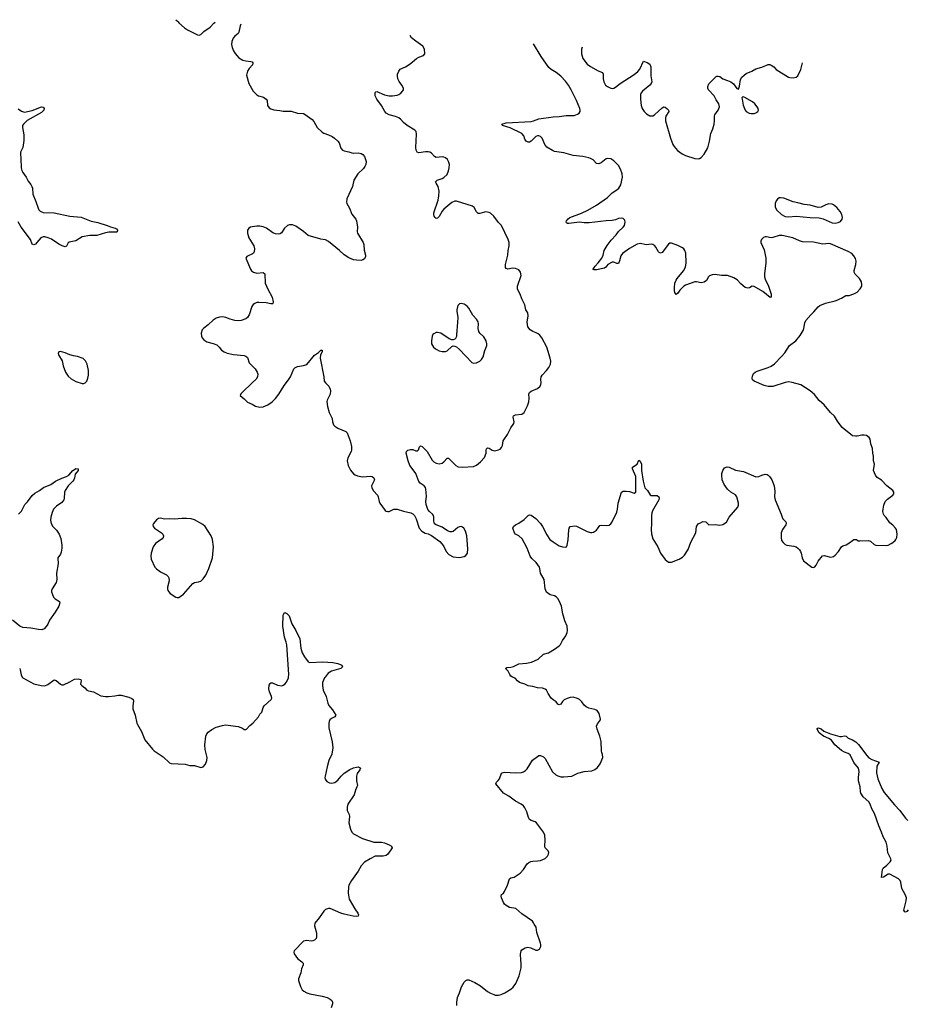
# Model space of a CAD drawing. Header units: inches. Extents: x 1246200 to 1417275, y 606399 to 671266.
# Tile 20 of 63: x 1287968 to 1299355, y 655803 to 668428. Entities that reach past the tile are written whole.
import ezdxf

# ---------------------------------------------------------------- set-up
doc = ezdxf.new("R2010")
doc.units = ezdxf.units.IN
doc.header["$MEASUREMENT"] = 0
for name, color, linetype in [('B2685', 7, 'Continuous'), ('B2686', 7, 'Continuous'), ('B2695', 7, 'Continuous'), ('B2696', 7, 'Continuous')]:
    doc.layers.add(name, color=color, linetype=linetype)

msp = doc.modelspace()

# ---------------------------------------------------------------- linework, layer by layer
at = {"layer": 'B2685', "color": 6, "elevation": 1000}
msp.add_lwpolyline([(1288002, 660000), (1288008, 659990), (1288150, 659913), (1288242, 659890), (1288290, 659887), (1288330, 659906), (1288410, 659962), (1288436, 659956), (1288490, 659908), (1288510, 659901), (1288530, 659901), (1288610, 659938), (1288670, 659973), (1288718, 659978), (1288751, 659970), (1288756, 659950), (1288747, 659910), (1288766, 659890), (1288803, 659863), (1288830, 659830), (1288850, 659821), (1288916, 659810), (1289010, 659759), (1289068, 659748), (1289109, 659749), (1289190, 659757), (1289230, 659767), (1289270, 659767), (1289370, 659740), (1289406, 659726), (1289424, 659710), (1289430, 659690), (1289419, 659630), (1289420, 659590), (1289451, 659511), (1289470, 659410), (1289478, 659390), (1289530, 659301), (1289573, 659193), (1289670, 659074), (1289693, 659053), (1289810, 658978), (1289890, 658898), (1289910, 658890), (1290000, 658886)], dxfattribs=at)
at = {"layer": 'B2686', "color": 6}
for points, elevation in [([(1289973, 668428), (1289991, 668411), (1290000, 668399)], 1100), ([(1287950, 667287), (1287990, 667255), (1288030, 667243), (1288130, 667265), (1288250, 667309), (1288270, 667306), (1288282, 667290), (1288278, 667270), (1288250, 667240), (1288066, 667134), (1288015, 667090), (1288006, 667070), (1288004, 667044), (1288023, 666950), (1288022, 666878), (1288009, 666790), (1287980, 666730), (1287977, 666710), (1287985, 666650), (1287988, 666530), (1287995, 666495), (1288008, 666468), (1288051, 666411), (1288078, 666358), (1288113, 666313), (1288126, 666290), (1288131, 666270), (1288136, 666190), (1288177, 666097), (1288204, 666010), (1288215, 665990), (1288230, 665973), (1288270, 665955), (1288410, 665953), (1288610, 665909), (1288756, 665896), (1288886, 665846), (1288971, 665829), (1289090, 665790), (1289132, 665772), (1289195, 665755), (1289210, 665747), (1289222, 665730), (1289219, 665710), (1289210, 665702), (1289110, 665705), (1289070, 665697), (1288957, 665663), (1288870, 665662), (1288770, 665645), (1288690, 665592), (1288603, 665577), (1288590, 665569), (1288570, 665525), (1288550, 665517), (1288512, 665528), (1288470, 665549), (1288376, 665616), (1288333, 665633), (1288290, 665643), (1288270, 665643), (1288240, 665630), (1288190, 665572), (1288170, 665552), (1288150, 665540), (1288130, 665550), (1288105, 665610), (1287988, 665768), (1287950, 665837)], 1000), ([(1287955, 662090), (1287990, 662125), (1288035, 662210), (1288070, 662247), (1288130, 662329), (1288162, 662358), (1288221, 662390), (1288272, 662428), (1288366, 662470), (1288427, 662513), (1288510, 662551), (1288570, 662569), (1288599, 662590), (1288650, 662646), (1288670, 662661), (1288690, 662672), (1288717, 662670), (1288717, 662650), (1288679, 662601), (1288670, 662550), (1288662, 662530), (1288649, 662510), (1288590, 662450), (1288550, 662390), (1288542, 662370), (1288539, 662290), (1288533, 662270), (1288510, 662239), (1288442, 662190), (1288404, 662150), (1288383, 662110), (1288366, 662050), (1288365, 662010), (1288370, 661970), (1288393, 661930), (1288441, 661881), (1288473, 661833), (1288495, 661775), (1288508, 661690), (1288508, 661650), (1288500, 661600), (1288490, 661575), (1288459, 661530), (1288458, 661522), (1288461, 661450), (1288439, 661330), (1288446, 661250), (1288442, 661230), (1288436, 661210), (1288386, 661130), (1288377, 661110), (1288375, 661090), (1288403, 661023), (1288424, 661004), (1288477, 660970), (1288485, 660950), (1288470, 660910), (1288425, 660830), (1288352, 660730), (1288330, 660677), (1288310, 660646), (1288281, 660618), (1288254, 660606), (1288210, 660608), (1288110, 660627), (1288010, 660633), (1287970, 660654), (1287876, 660730)], 1000), ([(1290000, 662028), (1289950, 662023), (1289890, 662029), (1289830, 662024), (1289770, 662037), (1289750, 662034), (1289725, 662015), (1289685, 661970), (1289678, 661950), (1289681, 661930), (1289697, 661910), (1289786, 661850), (1289806, 661830), (1289814, 661810), (1289810, 661790), (1289795, 661770), (1289710, 661711), (1289680, 661670), (1289657, 661590), (1289650, 661550), (1289654, 661510), (1289704, 661410), (1289725, 661385), (1289773, 661350), (1289850, 661311), (1289871, 661290), (1289881, 661270), (1289885, 661235), (1289865, 661150), (1289865, 661130), (1289869, 661110), (1289880, 661090), (1289898, 661070), (1289970, 661025), (1289990, 661018), (1290000, 661019)], 1100), ([(1287968, 660110), (1287976, 660090), (1287986, 660026), (1288002, 660000)], 1000)]:
    msp.add_lwpolyline(points, dxfattribs=dict(at, elevation=elevation))
at = {"layer": 'B2686', "color": 6, "elevation": 1100}
msp.add_lwpolyline([(1288490, 664172), (1288470, 664168), (1288463, 664150), (1288468, 664130), (1288512, 664052), (1288526, 663990), (1288556, 663910), (1288590, 663858), (1288630, 663823), (1288688, 663788), (1288770, 663762), (1288790, 663763), (1288810, 663772), (1288828, 663792), (1288844, 663830), (1288851, 663870), (1288849, 663930), (1288835, 664010), (1288814, 664054), (1288782, 664082), (1288711, 664109), (1288657, 664117), (1288610, 664130), (1288550, 664155)], close=True, dxfattribs=at)
at = {"layer": 'B2695', "color": 6}
for points, elevation in [([(1290000, 658886), (1290090, 658882), (1290150, 658865), (1290210, 658864), (1290290, 658841), (1290310, 658844), (1290321, 658850), (1290350, 658882), (1290371, 658930), (1290374, 658970), (1290349, 659069), (1290345, 659130), (1290357, 659243), (1290370, 659270), (1290388, 659292), (1290433, 659327), (1290490, 659355), (1290570, 659380), (1290610, 659385), (1290770, 659364), (1290825, 659345), (1290850, 659326), (1290870, 659326), (1290879, 659330), (1290920, 659380), (1290958, 659410), (1291032, 659488), (1291050, 659523), (1291076, 659550), (1291091, 659609), (1291104, 659630), (1291195, 659710), (1291202, 659730), (1291200, 659750), (1291172, 659810), (1291164, 659850), (1291170, 659896), (1291182, 659918), (1291190, 659926), (1291210, 659925), (1291275, 659895), (1291330, 659887), (1291350, 659895), (1291370, 659910), (1291390, 659934), (1291417, 659990), (1291418, 660000)], 1000), ([(1291885, 660000), (1291877, 659990), (1291853, 659930), (1291852, 659890), (1291861, 659830), (1291898, 659750), (1291923, 659663), (1291936, 659636), (1291980, 659580), (1292022, 659510), (1292013, 659490), (1291970, 659467), (1291948, 659450), (1291937, 659430), (1291934, 659410), (1291933, 659347), (1291977, 659170), (1291986, 659090), (1291972, 659010), (1291936, 658930), (1291914, 658850), (1291886, 658730), (1291884, 658710), (1291888, 658690), (1291910, 658662), (1291944, 658644), (1291970, 658640), (1292010, 658649), (1292050, 658678), (1292091, 658730), (1292130, 658769), (1292205, 658815), (1292250, 658835), (1292290, 658846), (1292310, 658847), (1292336, 658837), (1292340, 658830), (1292332, 658810), (1292299, 658761), (1292287, 658730), (1292287, 658670), (1292300, 658610), (1292295, 658590), (1292277, 658550), (1292260, 658490), (1292179, 658370), (1292168, 658330), (1292169, 658289), (1292196, 658236), (1292201, 658210), (1292191, 658130), (1292211, 658051), (1292231, 658010), (1292250, 657990), (1292368, 657928), (1292510, 657881), (1292610, 657881), (1292650, 657875), (1292710, 657850), (1292736, 657830), (1292748, 657810), (1292692, 657730), (1292670, 657712), (1292630, 657704), (1292530, 657702), (1292464, 657670), (1292390, 657624), (1292350, 657577), (1292310, 657510), (1292226, 657390), (1292192, 657330), (1292187, 657310), (1292184, 657230), (1292195, 657150), (1292266, 657026), (1292308, 656970), (1292316, 656950), (1292310, 656934), (1292291, 656929), (1292247, 656933), (1292130, 656960), (1292090, 656971), (1291950, 657031), (1291928, 657032), (1291890, 657018), (1291870, 656998), (1291810, 656910), (1291755, 656845), (1291750, 656810), (1291769, 656750), (1291776, 656710), (1291776, 656670), (1291770, 656649), (1291750, 656627), (1291730, 656616), (1291706, 656614), (1291650, 656620), (1291608, 656612), (1291491, 656490), (1291484, 656470), (1291491, 656450), (1291530, 656391), (1291589, 656349), (1291604, 656330), (1291604, 656310), (1291583, 656257), (1291574, 656206), (1291543, 656130), (1291544, 656110), (1291569, 656030), (1291594, 655990), (1291613, 655970), (1291650, 655949), (1291690, 655937), (1291849, 655909), (1291911, 655890), (1291951, 655870), (1291971, 655850), (1291982, 655830), (1291982, 655810), (1291963, 655757)], 1000), ([(1293577, 655790), (1293575, 655830), (1293584, 655890), (1293611, 655950), (1293634, 656026), (1293672, 656088), (1293690, 656109), (1293710, 656116), (1293730, 656115), (1293805, 656085), (1293879, 656039), (1293970, 655968), (1294010, 655944), (1294050, 655928), (1294070, 655922), (1294110, 655920), (1294145, 655930), (1294190, 655950), (1294270, 655998), (1294298, 656022), (1294334, 656070), (1294375, 656170), (1294402, 656270), (1294403, 656330), (1294397, 656370), (1294395, 656445), (1294402, 656490), (1294410, 656503), (1294452, 656528), (1294486, 656534), (1294526, 656526), (1294590, 656499), (1294610, 656496), (1294635, 656510), (1294655, 656545), (1294655, 656570), (1294650, 656588), (1294602, 656722), (1294594, 656794), (1294569, 656830), (1294561, 656850), (1294545, 656870), (1294410, 656964), (1294331, 657030), (1294250, 657046), (1294209, 657069), (1294189, 657089), (1294175, 657110), (1294150, 657170), (1294146, 657190), (1294151, 657210), (1294174, 657230), (1294187, 657250), (1294225, 657330), (1294250, 657410), (1294270, 657424), (1294310, 657434), (1294390, 657483), (1294430, 657531), (1294477, 657603), (1294498, 657622), (1294526, 657634), (1294550, 657639), (1294610, 657641), (1294650, 657648), (1294710, 657673), (1294738, 657702), (1294752, 657728), (1294755, 657750), (1294749, 657770), (1294710, 657809), (1294703, 657830), (1294711, 657910), (1294706, 657970), (1294688, 658010), (1294597, 658130), (1294582, 658142), (1294530, 658159), (1294510, 658173), (1294497, 658197), (1294476, 658270), (1294450, 658324), (1294431, 658350), (1294403, 658370), (1294327, 658407), (1294245, 658470), (1294175, 658510), (1294076, 658630), (1294084, 658650), (1294108, 658672), (1294125, 658695), (1294150, 658767), (1294170, 658777), (1294190, 658781), (1294330, 658771), (1294405, 658775), (1294430, 658783), (1294458, 658802), (1294478, 658822), (1294548, 658932), (1294610, 658981), (1294630, 658992), (1294650, 658993), (1294690, 658977), (1294710, 658957), (1294805, 658785), (1294845, 658745), (1294870, 658732), (1294910, 658722), (1294950, 658721), (1295050, 658730), (1295130, 658765), (1295210, 658790), (1295310, 658797), (1295348, 658812), (1295379, 658841), (1295415, 658885), (1295447, 658970), (1295445, 659005), (1295435, 659030), (1295432, 659050), (1295426, 659174), (1295410, 659242), (1295376, 659330), (1295370, 659370), (1295382, 659398), (1295421, 659450), (1295420, 659460), (1295402, 659530), (1295375, 659570), (1295345, 659585), (1295270, 659602), (1295237, 659617), (1295210, 659638), (1295180, 659680), (1295150, 659712), (1295125, 659725), (1295070, 659740), (1295030, 659737), (1294990, 659726), (1294954, 659706), (1294932, 659688), (1294910, 659651), (1294890, 659645), (1294870, 659650), (1294850, 659683), (1294810, 659707), (1294787, 659730), (1294746, 659790), (1294726, 659830), (1294710, 659846), (1294676, 659856), (1294610, 659863), (1294550, 659879), (1294490, 659886), (1294450, 659909), (1294380, 659930), (1294353, 659950), (1294323, 659983), (1294289, 660000)], 1000), ([(1299366, 657014), (1299350, 656994), (1299330, 656986), (1299322, 656990), (1299311, 657011), (1299342, 657130), (1299343, 657170), (1299329, 657210), (1299283, 657290), (1299273, 657370), (1299263, 657390), (1299240, 657410), (1299130, 657473), (1299110, 657474), (1299050, 657432), (1299024, 657430), (1299037, 657530), (1299044, 657550), (1299092, 657588), (1299135, 657630), (1299146, 657650), (1299145, 657670), (1299107, 657747), (1299097, 657830), (1299082, 657882), (1299044, 657950), (1299026, 658010), (1298989, 658090), (1298934, 658250), (1298902, 658310), (1298880, 658370), (1298861, 658401), (1298790, 658463), (1298760, 658510), (1298753, 658530), (1298752, 658592), (1298730, 658670), (1298728, 658710), (1298737, 658790), (1298727, 658830), (1298670, 658903), (1298621, 659001), (1298598, 659018), (1298550, 659035), (1298510, 659056), (1298424, 659130), (1298381, 659190), (1298349, 659210), (1298280, 659240), (1298223, 659283), (1298197, 659330), (1298199, 659341), (1298210, 659350), (1298250, 659335), (1298286, 659306), (1298370, 659273), (1298490, 659238), (1298510, 659236), (1298550, 659245), (1298570, 659242), (1298597, 659217), (1298650, 659196), (1298693, 659170), (1298730, 659133), (1298834, 658994), (1298863, 658963), (1298901, 658941), (1298994, 658910), (1298965, 658855), (1298958, 658770), (1298976, 658696), (1299028, 658570), (1299059, 658519), (1299190, 658360), (1299259, 658290), (1299330, 658192), (1299362, 658162)], 900)]:
    msp.add_lwpolyline(points, dxfattribs=dict(at, elevation=elevation))
at = {"layer": 'B2696', "color": 6}
for points, elevation in [([(1290000, 668399), (1290010, 668386), (1290083, 668323), (1290119, 668299), (1290250, 668233), (1290270, 668230), (1290290, 668238), (1290330, 668275), (1290410, 668333), (1290457, 668383), (1290474, 668395)], 1100), ([(1290805, 668372), (1290795, 668350), (1290781, 668270), (1290772, 668250), (1290730, 668215), (1290708, 668190), (1290689, 668150), (1290687, 668110), (1290693, 668070), (1290709, 668029), (1290733, 667993), (1290781, 667941), (1290830, 667910), (1290870, 667899), (1290933, 667893), (1290949, 667889), (1290957, 667877), (1290959, 667870), (1290953, 667850), (1290910, 667802), (1290890, 667770), (1290877, 667717), (1290909, 667610), (1290965, 667510), (1291010, 667463), (1291033, 667453), (1291096, 667436), (1291131, 667411), (1291142, 667390), (1291149, 667329), (1291170, 667298), (1291190, 667284), (1291230, 667272), (1291306, 667266), (1291350, 667255), (1291450, 667255), (1291530, 667230), (1291610, 667225), (1291630, 667213), (1291721, 667150), (1291742, 667122), (1291785, 667045), (1291850, 666986), (1291872, 666972), (1291930, 666954), (1291977, 666930), (1292007, 666910), (1292050, 666870), (1292065, 666850), (1292090, 666783), (1292110, 666756), (1292130, 666746), (1292190, 666735), (1292230, 666720), (1292250, 666717), (1292310, 666722), (1292350, 666714), (1292370, 666701), (1292392, 666672), (1292412, 666610), (1292408, 666570), (1292395, 666545), (1292378, 666522), (1292305, 666450), (1292255, 666370), (1292236, 666290), (1292166, 666130), (1292160, 666090), (1292164, 666070), (1292198, 666010), (1292230, 665934), (1292279, 665870), (1292288, 665850), (1292301, 665770), (1292298, 665710), (1292301, 665690), (1292376, 665570), (1292384, 665544), (1292388, 665472), (1292403, 665410), (1292404, 665390), (1292390, 665360), (1292372, 665348), (1292350, 665341), (1292290, 665344), (1292250, 665351), (1292190, 665374), (1292130, 665414), (1292070, 665470), (1291930, 665586), (1291890, 665605), (1291830, 665613), (1291670, 665659), (1291610, 665712), (1291510, 665781), (1291470, 665797), (1291430, 665800), (1291404, 665790), (1291365, 665755), (1291325, 665695), (1291310, 665684), (1291290, 665678), (1291250, 665682), (1291215, 665695), (1291136, 665756), (1291093, 665773), (1291050, 665780), (1291010, 665780), (1290950, 665773), (1290930, 665766), (1290907, 665753), (1290892, 665730), (1290889, 665690), (1290908, 665630), (1290973, 665530), (1290980, 665490), (1290977, 665450), (1290967, 665433), (1290955, 665425), (1290881, 665390), (1290871, 665370), (1290930, 665231), (1290944, 665210), (1290966, 665190), (1291010, 665176), (1291090, 665186), (1291112, 665170), (1291118, 665050), (1291150, 664971), (1291206, 664870), (1291222, 664810), (1291217, 664790), (1291210, 664785), (1291190, 664784), (1291130, 664797), (1291038, 664802), (1291010, 664800), (1290984, 664790), (1290965, 664775), (1290948, 664752), (1290910, 664644), (1290890, 664610), (1290868, 664592), (1290810, 664570), (1290770, 664567), (1290730, 664571), (1290670, 664587), (1290611, 664611), (1290570, 664618), (1290530, 664616), (1290490, 664602), (1290450, 664574), (1290386, 664514), (1290330, 664475), (1290310, 664452), (1290295, 664410), (1290300, 664370), (1290309, 664350), (1290330, 664322), (1290370, 664297), (1290450, 664278), (1290498, 664258), (1290529, 664230), (1290559, 664190), (1290590, 664168), (1290630, 664153), (1290710, 664134), (1290850, 664121), (1290870, 664113), (1290890, 664095), (1290913, 664030), (1290988, 663950), (1291015, 663910), (1291023, 663883), (1291019, 663850), (1291000, 663820), (1290952, 663770), (1290823, 663650), (1290805, 663630), (1290798, 663610), (1290850, 663566), (1290890, 663523), (1290950, 663497), (1290992, 663472), (1291050, 663458), (1291090, 663465), (1291150, 663490), (1291208, 663530), (1291248, 663570), (1291292, 663628), (1291362, 663738), (1291418, 663810), (1291442, 663850), (1291485, 663950), (1291496, 663964), (1291530, 663980), (1291610, 663993), (1291650, 664009), (1291750, 664126), (1291801, 664159), (1291830, 664190), (1291850, 664190), (1291848, 664170), (1291829, 664131), (1291823, 664090), (1291871, 663850), (1291875, 663795), (1291890, 663772), (1291935, 663730), (1291952, 663692), (1291956, 663670), (1291952, 663628), (1291911, 663550), (1291908, 663532), (1291916, 663470), (1291939, 663390), (1291975, 663315), (1291982, 663270), (1291995, 663235), (1292010, 663218), (1292051, 663190), (1292153, 663150), (1292169, 663129), (1292207, 663030), (1292225, 662955), (1292227, 662910), (1292222, 662890), (1292179, 662810), (1292170, 662770), (1292184, 662710), (1292214, 662654), (1292250, 662607), (1292271, 662591), (1292300, 662580), (1292368, 662568), (1292470, 662574), (1292491, 662570), (1292513, 662553), (1292519, 662530), (1292482, 662450), (1292485, 662425), (1292506, 662386), (1292560, 662330), (1292569, 662310), (1292580, 662250), (1292589, 662229), (1292657, 662137), (1292670, 662128), (1292690, 662122), (1292710, 662123), (1292770, 662150), (1292810, 662154), (1292890, 662126), (1292986, 662106), (1293010, 662092), (1293031, 662070), (1293056, 662030), (1293093, 661910), (1293128, 661870), (1293170, 661846), (1293210, 661836), (1293250, 661815), (1293359, 661739), (1293403, 661683), (1293440, 661610), (1293473, 661570), (1293530, 661539), (1293610, 661532), (1293670, 661544), (1293690, 661557), (1293711, 661590), (1293716, 661644), (1293703, 661810), (1293689, 661870), (1293667, 661907), (1293650, 661921), (1293630, 661928), (1293610, 661926), (1293590, 661917), (1293530, 661867), (1293510, 661860), (1293490, 661861), (1293456, 661876), (1293390, 661922), (1293311, 661951), (1293290, 661966), (1293279, 661999), (1293280, 662050), (1293276, 662070), (1293265, 662090), (1293224, 662124), (1293206, 662146), (1293184, 662210), (1293178, 662250), (1293185, 662315), (1293184, 662364), (1293180, 662410), (1293174, 662430), (1293157, 662450), (1293106, 662486), (1293087, 662507), (1293050, 662609), (1293030, 662641), (1292972, 662712), (1292950, 662770), (1292928, 662870), (1292929, 662890), (1292946, 662910), (1292981, 662919), (1293010, 662916), (1293050, 662900), (1293070, 662898), (1293086, 662914), (1293098, 662950), (1293110, 662965), (1293130, 662954), (1293180, 662910), (1293196, 662890), (1293260, 662780), (1293280, 662760), (1293310, 662743), (1293350, 662734), (1293390, 662743), (1293410, 662759), (1293452, 662808), (1293470, 662807), (1293562, 662710), (1293594, 662694), (1293650, 662689), (1293790, 662699), (1293830, 662715), (1293881, 662759), (1293930, 662814), (1293952, 662870), (1293951, 662910), (1293955, 662925), (1293970, 662940), (1293990, 662935), (1294030, 662907), (1294058, 662902), (1294110, 662912), (1294130, 662923), (1294150, 662943), (1294162, 662970), (1294172, 663028), (1294178, 663042), (1294226, 663110), (1294270, 663193), (1294307, 663250), (1294311, 663270), (1294298, 663330), (1294302, 663350), (1294330, 663362), (1294410, 663370), (1294440, 663390), (1294482, 663478), (1294500, 663530), (1294505, 663570), (1294501, 663630), (1294507, 663650), (1294530, 663666), (1294610, 663700), (1294645, 663730), (1294655, 663750), (1294659, 663770), (1294653, 663813), (1294658, 663850), (1294670, 663870), (1294727, 663930), (1294757, 663970), (1294776, 664010), (1294782, 664050), (1294773, 664090), (1294729, 664230), (1294668, 664348), (1294642, 664382), (1294621, 664401), (1294595, 664415), (1294550, 664430), (1294515, 664450), (1294488, 664490), (1294477, 664550), (1294490, 664630), (1294488, 664670), (1294463, 664710), (1294449, 664770), (1294410, 664848), (1294388, 664910), (1294353, 664973), (1294355, 665010), (1294401, 665150), (1294394, 665190), (1294370, 665219), (1294330, 665238), (1294290, 665241), (1294230, 665228), (1294210, 665236), (1294200, 665250), (1294199, 665290), (1294230, 665410), (1294235, 665470), (1294248, 665530), (1294248, 665570), (1294236, 665610), (1294148, 665788), (1294109, 665829), (1294050, 665911), (1294007, 665947), (1293990, 665956), (1293950, 665964), (1293930, 665962), (1293870, 665942), (1293850, 665945), (1293830, 665963), (1293798, 666018), (1293776, 666036), (1293570, 666103), (1293550, 666103), (1293510, 666084), (1293410, 665997), (1293388, 665972), (1293350, 665906), (1293330, 665885), (1293310, 665879), (1293299, 665890), (1293285, 665910), (1293279, 665930), (1293282, 665950), (1293335, 666115), (1293346, 666170), (1293351, 666230), (1293336, 666290), (1293310, 666330), (1293303, 666350), (1293322, 666370), (1293387, 666393), (1293410, 666405), (1293450, 666445), (1293470, 666490), (1293478, 666530), (1293481, 666570), (1293470, 666610), (1293455, 666635), (1293430, 666658), (1293410, 666666), (1293390, 666668), (1293310, 666663), (1293290, 666676), (1293250, 666717), (1293229, 666729), (1293210, 666733), (1293173, 666733), (1293090, 666723), (1293069, 666729), (1293054, 666754), (1293049, 666789), (1293059, 666959), (1293053, 666993), (1293036, 667010), (1292939, 667070), (1292892, 667110), (1292858, 667150), (1292831, 667170), (1292790, 667189), (1292710, 667209), (1292670, 667231), (1292651, 667251), (1292610, 667330), (1292550, 667410), (1292528, 667450), (1292527, 667493), (1292535, 667505), (1292550, 667509), (1292650, 667465), (1292710, 667453), (1292750, 667452), (1292810, 667461), (1292832, 667468), (1292856, 667484), (1292884, 667516), (1292890, 667530), (1292890, 667550), (1292870, 667590), (1292835, 667635), (1292820, 667670), (1292815, 667710), (1292817, 667730), (1292832, 667768), (1292850, 667794), (1292916, 667824), (1292976, 667864), (1293060, 667930), (1293090, 667947), (1293150, 667970), (1293166, 667990), (1293160, 668050), (1293140, 668090), (1293050, 668153), (1292996, 668196), (1292976, 668227)], 1100), ([(1294289, 660000), (1294270, 660010), (1294255, 660030), (1294233, 660073), (1294200, 660110), (1294216, 660124), (1294270, 660127), (1294304, 660136), (1294370, 660168), (1294470, 660177), (1294532, 660190), (1294620, 660230), (1294690, 660293), (1294750, 660312), (1294830, 660356), (1294890, 660399), (1294904, 660416), (1294931, 660470), (1294974, 660530), (1294992, 660570), (1294997, 660597), (1294991, 660650), (1294960, 660720), (1294934, 660810), (1294920, 660910), (1294895, 660970), (1294870, 661008), (1294850, 661030), (1294830, 661042), (1294775, 661055), (1294727, 661087), (1294711, 661130), (1294698, 661250), (1294651, 661330), (1294643, 661390), (1294636, 661410), (1294596, 661470), (1294539, 661519), (1294516, 661550), (1294477, 661650), (1294415, 661770), (1294370, 661809), (1294330, 661830), (1294314, 661850), (1294293, 661910), (1294301, 661930), (1294328, 661952), (1294370, 661971), (1294440, 662020), (1294490, 662072), (1294510, 662079), (1294530, 662076), (1294590, 662031), (1294649, 661969), (1294675, 661930), (1294730, 661822), (1294770, 661764), (1294810, 661732), (1294890, 661684), (1294930, 661669), (1294970, 661664), (1294983, 661670), (1294993, 661690), (1295003, 661757), (1295012, 661888), (1295018, 661910), (1295030, 661931), (1295090, 661940), (1295110, 661935), (1295250, 661867), (1295290, 661853), (1295310, 661851), (1295330, 661856), (1295370, 661883), (1295410, 661943), (1295430, 661948), (1295490, 661943), (1295531, 661949), (1295550, 661962), (1295570, 661991), (1295627, 662113), (1295636, 662150), (1295646, 662230), (1295687, 662370), (1295710, 662382), (1295750, 662384), (1295790, 662378), (1295850, 662358), (1295871, 662369), (1295874, 662406), (1295871, 662570), (1295828, 662670), (1295829, 662690), (1295888, 662730), (1295910, 662781), (1295930, 662768), (1295945, 662730), (1295944, 662650), (1295967, 662510), (1295990, 662426), (1296024, 662390), (1296057, 662337), (1296070, 662329), (1296148, 662328), (1296169, 662309), (1296172, 662290), (1296167, 662270), (1296086, 662130), (1296077, 662103), (1296072, 662068), (1296075, 661970), (1296070, 661890), (1296074, 661834), (1296091, 661771), (1296156, 661670), (1296189, 661589), (1296250, 661505), (1296290, 661474), (1296310, 661471), (1296330, 661473), (1296428, 661512), (1296470, 661536), (1296497, 661563), (1296543, 661637), (1296579, 661730), (1296641, 661850), (1296649, 661931), (1296670, 661962), (1296703, 661977), (1296730, 661996), (1296772, 661990), (1296811, 661951), (1296890, 661955), (1296950, 661948), (1296990, 661957), (1297035, 661985), (1297071, 662049), (1297181, 662179), (1297190, 662205), (1297191, 662230), (1297170, 662311), (1297150, 662337), (1297090, 662372), (1297047, 662410), (1297006, 662470), (1296982, 662530), (1296975, 662590), (1296976, 662610), (1296990, 662650), (1297010, 662681), (1297046, 662694), (1297070, 662690), (1297150, 662651), (1297255, 662635), (1297410, 662567), (1297449, 662571), (1297490, 662590), (1297530, 662601), (1297557, 662597), (1297570, 662590), (1297590, 662568), (1297617, 662530), (1297648, 662450), (1297657, 662377), (1297653, 662310), (1297661, 662270), (1297738, 662090), (1297748, 662050), (1297759, 662030), (1297795, 661990), (1297802, 661970), (1297798, 661950), (1297754, 661890), (1297738, 661850), (1297736, 661790), (1297743, 661750), (1297763, 661723), (1297790, 661701), (1297810, 661692), (1297899, 661679), (1297929, 661669), (1297950, 661653), (1297972, 661632), (1297984, 661610), (1297993, 661590), (1298007, 661527), (1298024, 661490), (1298130, 661407), (1298150, 661404), (1298170, 661411), (1298188, 661432), (1298213, 661487), (1298266, 661554), (1298290, 661559), (1298370, 661537), (1298390, 661539), (1298410, 661547), (1298430, 661561), (1298471, 661609), (1298510, 661671), (1298530, 661684), (1298570, 661696), (1298605, 661715), (1298650, 661751), (1298670, 661761), (1298704, 661764), (1298726, 661746), (1298744, 661744), (1298852, 661752), (1298881, 661741), (1298930, 661701), (1298950, 661691), (1299090, 661686), (1299110, 661691), (1299150, 661711), (1299170, 661723), (1299199, 661750), (1299210, 661765), (1299219, 661790), (1299223, 661830), (1299216, 661890), (1299205, 661910), (1299170, 661949), (1299130, 661975), (1299084, 662044), (1299059, 662070), (1299049, 662090), (1299042, 662122), (1299044, 662150), (1299056, 662204), (1299073, 662250), (1299100, 662281), (1299169, 662330), (1299182, 662350), (1299182, 662370), (1299169, 662390), (1299092, 662452), (1299024, 662524), (1298970, 662557), (1298946, 662586), (1298922, 662650), (1298934, 662730), (1298923, 662770), (1298921, 662830), (1298912, 662870), (1298910, 662930), (1298887, 662990), (1298878, 663050), (1298866, 663070), (1298830, 663095), (1298803, 663103), (1298770, 663103), (1298712, 663088), (1298690, 663087), (1298654, 663094), (1298630, 663110), (1298519, 663199), (1298459, 663279), (1298423, 663343), (1298370, 663392), (1298290, 663488), (1298226, 663546), (1298164, 663624), (1298111, 663671), (1297990, 663745), (1297877, 663777), (1297830, 663783), (1297790, 663778), (1297630, 663726), (1297570, 663724), (1297519, 663739), (1297390, 663794), (1297369, 663809), (1297365, 663830), (1297370, 663857), (1297384, 663890), (1297405, 663910), (1297430, 663923), (1297570, 663968), (1297610, 663987), (1297650, 664017), (1297743, 664110), (1297782, 664158), (1297845, 664250), (1297924, 664310), (1297979, 664381), (1298017, 664443), (1298026, 664470), (1298040, 664540), (1298054, 664570), (1298117, 664643), (1298158, 664682), (1298210, 664746), (1298235, 664765), (1298306, 664794), (1298430, 664823), (1298464, 664836), (1298490, 664851), (1298510, 664856), (1298566, 664890), (1298610, 664891), (1298670, 664911), (1298710, 664936), (1298750, 664977), (1298770, 665010), (1298773, 665030), (1298766, 665066), (1298741, 665110), (1298686, 665166), (1298674, 665190), (1298672, 665212), (1298695, 665290), (1298699, 665330), (1298690, 665365), (1298670, 665402), (1298642, 665430), (1298597, 665457), (1298370, 665556), (1298350, 665558), (1298270, 665548), (1298150, 665574), (1298010, 665580), (1297970, 665592), (1297887, 665630), (1297750, 665661), (1297710, 665659), (1297630, 665634), (1297610, 665633), (1297550, 665645), (1297530, 665643), (1297510, 665634), (1297486, 665610), (1297476, 665590), (1297475, 665570), (1297517, 665477), (1297539, 665370), (1297542, 665310), (1297521, 665170), (1297521, 665130), (1297534, 665090), (1297570, 665023), (1297608, 664910), (1297610, 664870), (1297594, 664866), (1297502, 664942), (1297390, 665008), (1297363, 665010), (1297330, 664990), (1297310, 664984), (1297275, 664995), (1297221, 665041), (1297172, 665092), (1297130, 665119), (1297050, 665147), (1297030, 665150), (1296970, 665147), (1296890, 665160), (1296850, 665156), (1296818, 665142), (1296805, 665130), (1296777, 665083), (1296750, 665064), (1296710, 665056), (1296650, 665066), (1296630, 665065), (1296510, 665026), (1296488, 665012), (1296465, 664990), (1296438, 664962), (1296410, 664921), (1296390, 664904), (1296374, 664930), (1296368, 664950), (1296367, 664990), (1296374, 665050), (1296389, 665090), (1296402, 665110), (1296485, 665210), (1296510, 665254), (1296519, 665310), (1296513, 665433), (1296502, 665470), (1296488, 665488), (1296470, 665503), (1296410, 665533), (1296330, 665563), (1296310, 665562), (1296290, 665549), (1296210, 665443), (1296190, 665433), (1296170, 665442), (1296163, 665450), (1296131, 665511), (1296117, 665530), (1296090, 665546), (1296070, 665548), (1296010, 665542), (1295930, 665558), (1295890, 665552), (1295790, 665496), (1295703, 665430), (1295681, 665399), (1295665, 665335), (1295650, 665303), (1295630, 665300), (1295590, 665320), (1295570, 665318), (1295513, 665290), (1295486, 665254), (1295470, 665242), (1295370, 665219), (1295340, 665220), (1295326, 665226), (1295325, 665230), (1295350, 665270), (1295390, 665310), (1295435, 665370), (1295452, 665410), (1295466, 665470), (1295505, 665535), (1295557, 665603), (1295619, 665670), (1295649, 665711), (1295710, 665766), (1295727, 665790), (1295736, 665830), (1295730, 665858), (1295710, 665880), (1295684, 665884), (1295650, 665879), (1295610, 665862), (1295570, 665854), (1295490, 665850), (1295275, 665825), (1295210, 665822), (1295149, 665831), (1295015, 665815), (1294996, 665816), (1294983, 665823), (1294979, 665830), (1294983, 665850), (1295004, 665876), (1295026, 665890), (1295174, 665946), (1295255, 665985), (1295370, 666050), (1295510, 666147), (1295570, 666207), (1295630, 666246), (1295654, 666270), (1295678, 666310), (1295703, 666410), (1295696, 666450), (1295675, 666510), (1295650, 666560), (1295590, 666620), (1295550, 666643), (1295510, 666648), (1295490, 666643), (1295428, 666592), (1295398, 666582), (1295370, 666583), (1295323, 666630), (1295293, 666650), (1295270, 666659), (1295194, 666674), (1295070, 666688), (1294950, 666721), (1294830, 666740), (1294803, 666750), (1294732, 666792), (1294704, 666830), (1294670, 666909), (1294650, 666931), (1294630, 666938), (1294610, 666939), (1294591, 666930), (1294530, 666869), (1294510, 666858), (1294490, 666859), (1294467, 666870), (1294450, 666898), (1294437, 666937), (1294409, 666969), (1294261, 667041), (1294164, 667070), (1294153, 667090), (1294210, 667106), (1294530, 667124), (1294558, 667130), (1294630, 667156), (1294810, 667184), (1294890, 667185), (1294978, 667198), (1295082, 667198), (1295125, 667215), (1295145, 667230), (1295157, 667250), (1295158, 667270), (1295152, 667290), (1295110, 667390), (1295045, 667530), (1295007, 667590), (1294970, 667639), (1294910, 667703), (1294850, 667752), (1294788, 667788), (1294757, 667817), (1294656, 667956), (1294560, 668119)], 1000), ([(1295184, 668075), (1295177, 668050), (1295176, 667990), (1295194, 667930), (1295250, 667859), (1295290, 667829), (1295390, 667773), (1295443, 667750), (1295453, 667730), (1295452, 667670), (1295460, 667630), (1295483, 667590), (1295510, 667570), (1295550, 667550), (1295570, 667547), (1295590, 667550), (1295610, 667561), (1295670, 667612), (1295853, 667727), (1295897, 667763), (1295924, 667796), (1295970, 667898), (1296019, 667879), (1296050, 667860), (1296064, 667824), (1296063, 667710), (1296076, 667630), (1296069, 667610), (1296051, 667589), (1295956, 667510), (1295940, 667490), (1295932, 667470), (1295931, 667410), (1295942, 667330), (1295953, 667290), (1295980, 667250), (1296010, 667221), (1296050, 667197), (1296070, 667194), (1296090, 667197), (1296110, 667207), (1296210, 667300), (1296230, 667312), (1296250, 667307), (1296270, 667290), (1296290, 667270), (1296295, 667250), (1296257, 667190), (1296252, 667170), (1296253, 667130), (1296316, 666910), (1296349, 666830), (1296364, 666804), (1296409, 666749), (1296467, 666707), (1296510, 666688), (1296629, 666649), (1296670, 666643), (1296690, 666648), (1296710, 666662), (1296750, 666705), (1296794, 666786), (1296819, 666870), (1296836, 666970), (1296861, 667030), (1296878, 667090), (1296883, 667130), (1296882, 667190), (1296887, 667210), (1296930, 667270), (1296944, 667310), (1296939, 667350), (1296901, 667401), (1296879, 667450), (1296806, 667530), (1296797, 667550), (1296795, 667570), (1296810, 667605), (1296902, 667698), (1296910, 667704), (1296930, 667706), (1296950, 667698), (1296990, 667668), (1297050, 667649), (1297091, 667631), (1297124, 667604), (1297170, 667547), (1297190, 667538), (1297203, 667577), (1297217, 667663), (1297233, 667690), (1297261, 667719), (1297290, 667740), (1297359, 667770), (1297410, 667800), (1297490, 667818), (1297570, 667855), (1297590, 667855), (1297610, 667846), (1297642, 667822), (1297672, 667790), (1297830, 667692), (1297850, 667686), (1297890, 667683), (1297930, 667691), (1297951, 667710), (1297990, 667789), (1298011, 667874)], 1000), ([(1290000, 661019), (1290010, 661019), (1290070, 661064), (1290190, 661197), (1290210, 661210), (1290260, 661220), (1290290, 661230), (1290322, 661258), (1290355, 661305), (1290396, 661390), (1290443, 661530), (1290454, 661670), (1290441, 661761), (1290424, 661810), (1290348, 661930), (1290316, 661956), (1290210, 662015), (1290166, 662026), (1290110, 662033), (1290047, 662033), (1290000, 662028)], 1100), ([(1291418, 660000), (1291421, 660030), (1291394, 660414), (1291387, 660447), (1291366, 660510), (1291343, 660650), (1291350, 660792), (1291355, 660810), (1291370, 660828), (1291396, 660816), (1291424, 660784), (1291461, 660681), (1291510, 660595), (1291561, 660490), (1291577, 660370), (1291594, 660310), (1291620, 660260), (1291670, 660195), (1291690, 660186), (1291855, 660195), (1291985, 660185), (1292050, 660172), (1292100, 660150), (1292110, 660130), (1292089, 660110), (1291967, 660073), (1291924, 660050), (1291885, 660000)], 1000)]:
    msp.add_lwpolyline(points, dxfattribs=dict(at, elevation=elevation))
for points, elevation in [([(1297250, 667439), (1297243, 667437), (1297234, 667426), (1297235, 667410), (1297248, 667332), (1297273, 667270), (1297290, 667249), (1297325, 667230), (1297350, 667224), (1297390, 667226), (1297410, 667232), (1297437, 667250), (1297444, 667270), (1297440, 667290), (1297430, 667310), (1297397, 667350), (1297370, 667373), (1297270, 667431)], 1000), ([(1297730, 666146), (1297710, 666142), (1297690, 666128), (1297674, 666106), (1297659, 666070), (1297659, 666030), (1297677, 665990), (1297740, 665930), (1297790, 665905), (1297830, 665900), (1297930, 665908), (1298110, 665890), (1298226, 665886), (1298274, 665874), (1298390, 665825), (1298430, 665820), (1298470, 665827), (1298499, 665841), (1298520, 665870), (1298522, 665890), (1298515, 665930), (1298492, 665970), (1298450, 666020), (1298410, 666055), (1298390, 666064), (1298350, 666066), (1298310, 666053), (1298250, 666024), (1298210, 666022), (1298110, 666048), (1298030, 666057), (1297950, 666081), (1297890, 666092), (1297770, 666138)], 1000), ([(1293630, 664790), (1293610, 664785), (1293590, 664764), (1293577, 664710), (1293575, 664690), (1293587, 664610), (1293585, 664550), (1293573, 664387), (1293570, 664365), (1293559, 664341), (1293550, 664332), (1293530, 664323), (1293510, 664325), (1293479, 664338), (1293370, 664408), (1293330, 664418), (1293310, 664417), (1293279, 664401), (1293268, 664390), (1293258, 664370), (1293251, 664310), (1293253, 664270), (1293278, 664230), (1293302, 664210), (1293350, 664184), (1293390, 664172), (1293430, 664175), (1293450, 664183), (1293510, 664236), (1293530, 664245), (1293550, 664244), (1293570, 664234), (1293610, 664199), (1293770, 664033), (1293790, 664024), (1293830, 664028), (1293872, 664050), (1293892, 664070), (1293914, 664106), (1293935, 664185), (1293950, 664217), (1293959, 664250), (1293960, 664270), (1293952, 664310), (1293923, 664363), (1293871, 664410), (1293858, 664430), (1293850, 664470), (1293854, 664530), (1293850, 664554), (1293830, 664587), (1293781, 664641), (1293732, 664730), (1293710, 664753), (1293670, 664781)], 1200)]:
    msp.add_lwpolyline(points, close=True, dxfattribs=dict(at, elevation=elevation))

doc.saveas('drawing.dxf')
